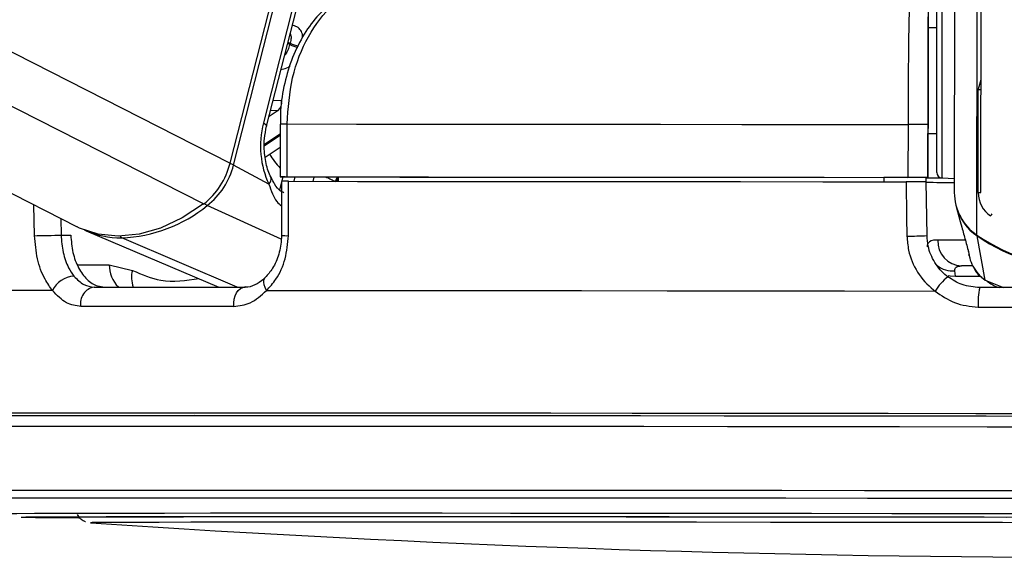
# Model space of a CAD drawing. Header units: millimetres. Extents: x 20 to 22981, y 40 to 19992.
# Tile 105 of 158: x 14835 to 14946, y 6405 to 6466. Entities that reach past the tile are written whole.
import ezdxf

# ---------------------------------------------------------------- set-up
doc = ezdxf.new("R2010")
doc.units = ezdxf.units.MM
doc.header["$LTSCALE"] = 2

msp = doc.modelspace()

# ---------------------------------------------------------------- linework, layer by layer
at = {"color": 7, "linetype": 'Continuous', "lineweight": 25}
for p, q in [((14507.07, 6612.47), (14841.22, 6442.67)), ((14940.82, 6446.56), (14941.03, 6602.68)), ((14943.82, 6446.57), (14944, 6586.17)), ((14866.8, 6482.22), (14858.58, 6449.9)), ((14858.98, 6449.68), (14867.2, 6482.01)), ((14867.63, 6475.17), (14862.37, 6454.46)), ((14862.74, 6454.1), (14868, 6474.8)), ((14937.85, 6468.81), (14937.84, 6465.25)), ((14938.84, 6465.25), (14937.84, 6465.25)), ((14937.84, 6465.25), (14937.84, 6465.25)), ((14937.83, 6459.36), (14937.82, 6448.26)), ((14943.52, 6446.55), (14943.53, 6458.28)), ((14864.28, 6454.33), (14864.27, 6448.33)), ((14864.28, 6454.33), (14864.28, 6454.33)), ((14865.06, 6448.34), (14865.07, 6454.34)), ((14935.56, 6454.28), (14935.55, 6448.28)), ((14937.82, 6448.27), (14937.83, 6454.27)), ((14937.82, 6453.25), (14938.82, 6453.25)), ((14937.82, 6453.25), (14937.82, 6448.23)), ((14937.82, 6448.24), (14937.82, 6453.25)), ((14862.57, 6450.58), (14864.27, 6451.71)), ((14862.99, 6447.52), (14858.98, 6449.68)), ((14864.44, 6447.83), (14864.42, 6441.7)), ((14870.85, 6448.32), (14864.85, 6448.33)), ((14870.85, 6448.33), (14870.85, 6447.83)), ((14932.82, 6448.28), (14932.82, 6448.26)), ((14932.82, 6448.28), (14932.82, 6447.78)), ((14937.82, 6448.26), (14932.82, 6448.26)), ((14932.82, 6448.26), (14932.82, 6447.78)), ((14937.61, 6447.76), (14937.6, 6448.26)), ((14937.6, 6448.24), (14937.82, 6448.24)), ((14937.71, 6441.67), (14937.61, 6447.77)), ((14937.82, 6448.27), (14937.82, 6448.26)), ((14937.82, 6448.24), (14937.82, 6448.23)), ((14939.39, 6448.22), (14940.82, 6448.14)), ((14941.03, 6444.97), (14941.47, 6443.29)), ((14941.47, 6443.29), (14941.66, 6442.61)), ((14842.26, 6442.2), (14857.32, 6435.83)), ((14839.4, 6441.73), (14840.5, 6441.72)), ((14944.31, 6436.6), (14943.4, 6441.63)), ((14942.38, 6439.92), (14942.4, 6439.86)), ((14942.46, 6439.52), (14942.56, 6439.15)), ((14844.88, 6438.36), (14847.51, 6437.72)), ((14940.94, 6437.08), (14940.87, 6437.67)), ((14942.83, 6438.22), (14941.61, 6438.22)), ((14944.54, 6436.49), (14944.95, 6436.18)), ((14842.75, 6409.08), (14842.78, 6409.08))]:
    msp.add_line(p, q, dxfattribs=at)
at = {"color": 8, "linetype": 'Continuous', "lineweight": 25}
for p, q in [((14855.59, 6445.26), (14526.55, 6612.47)), ((14858.58, 6449.9), (14538.66, 6612.47)), ((14943.38, 6441.74), (14943.58, 6587.86)), ((14865.36, 6463.35), (14865.12, 6463.47)), ((14865.16, 6463.64), (14865.4, 6463.52)), ((14864.44, 6456.98), (14863.48, 6457.02)), ((14864.05, 6455.87), (14863.02, 6455.18)), ((14863.2, 6455.91), (14864.05, 6455.87)), ((14862.51, 6452.05), (14864.28, 6453.23)), ((14864.27, 6453.03), (14862.51, 6451.85)), ((14864.57, 6448.33), (14864.19, 6446.86)), ((14865.86, 6447.84), (14865.99, 6448.33)), ((14868.11, 6448.32), (14867.99, 6447.83)), ((14836.4, 6441.66), (14836.32, 6445.16)), ((14864.39, 6441.26), (14856, 6445.07)), ((14839.36, 6443.61), (14839.4, 6441.73)), ((14859.38, 6435.83), (14846.3, 6441.41)), ((14841.26, 6438.37), (14844.88, 6438.36)), ((14940.94, 6437.08), (14943.74, 6437.07)), ((14944.31, 6436.6), (14946.39, 6435.76)), ((14944.99, 6436.26), (14944.31, 6436.6)), ((14854.09, 6421.51), (14852.99, 6421.51)), ((14855.3, 6421.51), (14854.09, 6421.51)), ((14834.88, 6409.71), (14834.87, 6409.72)), ((14842.75, 6409.08), (14842.75, 6409.08))]:
    msp.add_line(p, q, dxfattribs=at)
at = {"color": 8, "linetype": 'Continuous', "lineweight": 25, "flags": 128}
for points in [[(14939.42, 6470.28), (14939.42, 6470.26), (14939.42, 6469.73), (14939.41, 6468.49), (14939.41, 6466.61), (14939.41, 6464.24), (14939.4, 6461.52)], [(14939.4, 6461.52), (14939.4, 6458.65), (14939.4, 6455.82), (14939.39, 6453.22), (14939.39, 6451.04), (14939.39, 6449.41), (14939.39, 6448.45), (14939.39, 6448.22)], [(14862.37, 6454.46), (14862.54, 6454.36), (14862.66, 6454.27), (14862.72, 6454.18), (14862.74, 6454.11), (14862.74, 6454.09)], [(14862.99, 6447.52), (14863.13, 6447.7), (14863.23, 6447.88), (14863.27, 6448.04), (14863.27, 6448.18), (14863.24, 6448.26)], [(14943.52, 6446.55), (14943.67, 6446.56), (14943.82, 6446.57)], [(14944.93, 6443.9), (14945.02, 6444.03), (14945.1, 6444.16)], [(14942, 6441.16), (14940.9, 6441.16), (14939.8, 6441.17), (14938.92, 6441.17)], [(14943.42, 6441.71), (14943.4, 6441.66), (14943.4, 6441.63)], [(14862.73, 6435.44), (14862.56, 6435.76), (14862.45, 6436.08), (14862.41, 6436.37), (14862.43, 6436.62), (14862.52, 6436.82), (14862.59, 6436.91)], [(14940.11, 6437.13), (14940.33, 6437.09), (14940.94, 6437.08)], [(14825.24, 6412.72), (14825.37, 6412.73), (14826.18, 6412.74), (14827.68, 6412.75), (14829.89, 6412.76), (14832.79, 6412.77), (14836.36, 6412.78), (14840.58, 6412.78), (14845.43, 6412.79), (14850.88, 6412.79), (14856.9, 6412.79), (14863.47, 6412.79)], [(14863.47, 6412.79), (14870.54, 6412.79), (14878.07, 6412.79), (14886.03, 6412.79), (14894.37, 6412.78), (14903.04, 6412.78), (14912.01, 6412.77), (14921.21, 6412.76), (14930.6, 6412.75), (14940.13, 6412.74), (14949.74, 6412.73)], [(14827.07, 6411.85), (14827.21, 6411.86), (14828, 6411.87), (14829.49, 6411.88), (14831.66, 6411.89), (14834.52, 6411.9), (14838.04, 6411.9), (14842.2, 6411.91), (14846.98, 6411.91), (14852.35, 6411.92), (14858.29, 6411.92), (14864.77, 6411.92)], [(14864.77, 6411.92), (14871.74, 6411.92), (14879.16, 6411.92), (14887.01, 6411.91), (14895.23, 6411.91), (14903.79, 6411.9), (14912.62, 6411.9), (14921.69, 6411.89), (14930.95, 6411.88), (14940.35, 6411.87), (14949.83, 6411.86)], [(14832.4, 6410.11), (14832.44, 6410.12), (14833.06, 6410.13), (14834.38, 6410.14), (14836.4, 6410.15), (14839.1, 6410.16), (14842.47, 6410.16), (14846.48, 6410.17), (14851.13, 6410.17), (14856.37, 6410.18), (14862.18, 6410.18), (14868.53, 6410.18)], [(14868.53, 6410.18), (14875.38, 6410.18), (14882.68, 6410.18), (14890.41, 6410.17), (14898.51, 6410.17), (14906.94, 6410.16), (14915.65, 6410.16), (14924.59, 6410.15), (14933.71, 6410.14), (14942.95, 6410.13), (14952.27, 6410.12)]]:
    msp.add_lwpolyline(points, dxfattribs=at)
at = {"color": 7, "linetype": 'Continuous', "lineweight": 25, "flags": 128}
for points in [[(14938.84, 6461.4), (14938.84, 6463.97), (14938.84, 6466.21), (14938.84, 6467.98), (14938.85, 6469.16), (14938.85, 6469.66), (14938.85, 6469.68)], [(14938.84, 6465.25), (14938.84, 6465.57), (14938.84, 6465.85)], [(14937.84, 6465.25), (14937.84, 6465.14), (14937.84, 6464.81), (14937.84, 6464.26), (14937.84, 6463.53), (14937.84, 6462.64), (14937.84, 6461.63), (14937.83, 6460.52), (14937.83, 6459.36)], [(14938.82, 6448.82), (14938.82, 6449.04), (14938.82, 6449.94), (14938.82, 6451.48), (14938.83, 6453.55), (14938.83, 6456.01), (14938.83, 6458.68), (14938.84, 6461.4)], [(14865.07, 6454.34), (14872.93, 6454.33), (14881.13, 6454.33), (14889.64, 6454.32), (14898.42, 6454.32), (14907.45, 6454.31), (14916.67, 6454.3), (14926.05, 6454.29), (14935.56, 6454.28)], [(14938.82, 6452.65), (14938.82, 6452.79), (14938.82, 6453.25)], [(14864.85, 6448.33), (14864.59, 6448.33), (14864.4, 6448.33), (14864.29, 6448.33), (14864.27, 6448.33), (14864.35, 6448.34), (14864.51, 6448.34), (14864.75, 6448.34), (14865.06, 6448.34)], [(14865.06, 6448.34), (14872.92, 6448.33), (14881.12, 6448.33), (14889.63, 6448.32), (14898.42, 6448.32), (14907.44, 6448.31), (14916.66, 6448.3), (14926.04, 6448.29), (14935.55, 6448.28)], [(14865.21, 6441.66), (14865.22, 6445.66), (14865.23, 6447.84)], [(14865.23, 6447.84), (14873.05, 6447.83), (14881.21, 6447.83), (14889.68, 6447.82), (14898.41, 6447.82), (14907.39, 6447.81), (14916.55, 6447.8), (14925.88, 6447.79), (14935.33, 6447.78)], [(14870.85, 6448.33), (14877.85, 6448.32), (14885.11, 6448.32), (14892.61, 6448.31), (14900.33, 6448.31), (14908.24, 6448.3), (14916.3, 6448.29), (14924.51, 6448.29), (14932.82, 6448.28)], [(14935.33, 6447.78), (14935.4, 6443.78), (14935.43, 6441.61)], [(14937.6, 6448.21), (14938.12, 6448.21), (14939.52, 6448.21)], [(14855.59, 6445.26), (14853.17, 6443.68), (14850.71, 6442.53), (14848.26, 6441.83), (14845.87, 6441.59), (14843.6, 6441.83), (14841.5, 6442.53), (14841.22, 6442.67)], [(14836.4, 6441.66), (14836.69, 6441.67), (14837.04, 6441.68), (14837.43, 6441.69), (14837.85, 6441.69), (14838.28, 6441.7), (14838.69, 6441.71), (14839.07, 6441.72), (14839.4, 6441.73)], [(14838.44, 6435.44), (14832.26, 6435.43), (14826.69, 6435.43), (14821.73, 6435.42), (14817.42, 6435.42), (14813.78, 6435.41), (14810.82, 6435.4), (14808.56, 6435.39), (14807.01, 6435.38)], [(14843.17, 6435.83), (14845.15, 6435.83), (14847.18, 6435.83), (14849.26, 6435.83), (14851.38, 6435.83), (14853.54, 6435.83), (14855.75, 6435.83), (14858, 6435.83), (14860.29, 6435.83)], [(14859, 6433.62), (14859, 6434.04), (14859.05, 6434.45), (14859.16, 6434.83), (14859.32, 6435.17), (14859.52, 6435.45), (14859.76, 6435.66), (14860.02, 6435.79), (14860.29, 6435.83)], [(14862.73, 6435.44), (14871.1, 6435.43), (14879.88, 6435.43), (14889.02, 6435.42), (14898.48, 6435.42), (14908.22, 6435.41), (14918.19, 6435.4), (14928.34, 6435.39), (14938.62, 6435.38)], [(14967.91, 6435.73), (14964.88, 6435.74), (14961.86, 6435.74), (14958.83, 6435.75), (14955.8, 6435.75), (14952.77, 6435.76), (14949.74, 6435.76), (14946.72, 6435.76), (14943.7, 6435.77)], [(14859, 6433.62), (14856.68, 6433.62), (14854.4, 6433.62), (14852.16, 6433.62), (14849.97, 6433.62), (14847.82, 6433.62), (14845.71, 6433.62), (14843.66, 6433.62), (14841.65, 6433.62)], [(14943.53, 6433.55), (14946.59, 6433.55), (14949.66, 6433.55), (14952.73, 6433.54), (14955.8, 6433.54), (14958.87, 6433.53), (14961.94, 6433.53), (14965, 6433.53), (14968.07, 6433.52)], [(14852.99, 6421.51), (14847.25, 6421.51), (14840.93, 6421.51), (14835.17, 6421.51), (14830.01, 6421.5), (14825.45, 6421.5), (14821.53, 6421.49), (14818.26, 6421.48), (14815.66, 6421.47), (14813.74, 6421.46), (14812.52, 6421.45), (14812, 6421.44), (14812.17, 6421.42), (14813.05, 6421.41), (14813.21, 6421.41)], [(14854.59, 6421.23), (14847.7, 6421.22), (14841.36, 6421.22), (14835.58, 6421.22), (14830.4, 6421.21), (14825.85, 6421.21), (14821.94, 6421.2), (14818.7, 6421.19), (14816.14, 6421.18), (14814.28, 6421.17), (14813.13, 6421.16), (14812.68, 6421.15), (14812.95, 6421.13), (14813.66, 6421.12)], [(14854.72, 6421.22), (14847.84, 6421.22), (14841.5, 6421.22), (14835.73, 6421.22), (14830.56, 6421.21), (14826.01, 6421.21), (14822.11, 6421.2), (14818.87, 6421.19), (14816.32, 6421.18), (14814.46, 6421.17), (14813.31, 6421.16), (14812.86, 6421.15), (14813.13, 6421.13), (14813.68, 6421.12)], [(14954.52, 6421.15), (14944.43, 6421.16), (14934.39, 6421.17), (14924.47, 6421.18), (14914.69, 6421.19), (14905.13, 6421.2), (14895.81, 6421.21), (14886.8, 6421.21), (14878.12, 6421.22), (14869.84, 6421.22), (14861.98, 6421.22), (14854.59, 6421.23)], [(14954.52, 6421.15), (14944.44, 6421.16), (14934.42, 6421.17), (14924.5, 6421.18), (14914.75, 6421.19), (14905.19, 6421.2), (14895.89, 6421.21), (14886.88, 6421.21), (14878.22, 6421.22), (14869.95, 6421.22), (14862.1, 6421.22), (14854.72, 6421.22)], [(14953.27, 6421.44), (14943.25, 6421.45), (14933.29, 6421.46), (14923.43, 6421.47), (14913.74, 6421.48), (14904.25, 6421.49), (14895.01, 6421.5), (14886.06, 6421.5), (14877.46, 6421.51), (14869.24, 6421.51), (14861.44, 6421.51), (14855.3, 6421.51)], [(14813.94, 6419.97), (14813.94, 6419.97), (14814.38, 6419.98), (14815.53, 6419.99), (14817.37, 6420), (14819.91, 6420.01), (14823.12, 6420.02), (14826.99, 6420.03), (14831.51, 6420.03), (14836.64, 6420.04), (14842.36, 6420.04), (14848.66, 6420.04), (14855.48, 6420.04)], [(14855.48, 6420.04), (14862.81, 6420.04), (14870.59, 6420.04), (14878.81, 6420.04), (14887.4, 6420.03), (14896.34, 6420.03), (14905.57, 6420.02), (14915.05, 6420.01), (14924.74, 6420), (14934.58, 6419.99), (14944.53, 6419.98), (14954.53, 6419.97)], [(14834.87, 6409.72), (14834.89, 6409.72), (14835.42, 6409.73), (14836.66, 6409.74), (14838.6, 6409.75), (14841.22, 6409.76), (14844.52, 6409.77), (14848.47, 6409.77), (14853.05, 6409.78), (14858.23, 6409.78), (14863.98, 6409.78), (14870.28, 6409.78)], [(14840.77, 6409.71), (14840.77, 6409.71), (14841.12, 6409.72), (14842.18, 6409.73), (14843.94, 6409.74), (14846.39, 6409.75), (14849.52, 6409.76), (14853.3, 6409.76), (14857.71, 6409.77), (14862.73, 6409.77), (14868.32, 6409.77), (14874.45, 6409.77)], [(14870.28, 6409.78), (14877.07, 6409.78), (14884.33, 6409.78), (14892, 6409.78), (14900.06, 6409.77), (14908.43, 6409.77), (14917.09, 6409.76), (14925.97, 6409.75), (14935.03, 6409.74), (14944.2, 6409.73), (14953.45, 6409.72)], [(14874.45, 6409.77), (14881.08, 6409.77), (14888.17, 6409.77), (14895.68, 6409.77), (14903.56, 6409.76), (14911.76, 6409.76), (14920.23, 6409.75), (14928.92, 6409.74), (14937.78, 6409.73), (14946.74, 6409.72)], [(14955.27, 6409.08), (14946.29, 6409.09), (14937.37, 6409.1), (14928.57, 6409.11), (14919.94, 6409.12), (14911.54, 6409.13), (14903.42, 6409.13), (14895.62, 6409.14), (14888.21, 6409.14), (14881.23, 6409.14), (14874.71, 6409.14), (14868.71, 6409.14), (14863.26, 6409.14), (14858.4, 6409.14), (14854.15, 6409.13), (14850.54, 6409.12), (14847.6, 6409.12), (14845.34, 6409.11), (14843.78, 6409.1), (14842.93, 6409.09), (14842.75, 6409.08)]]:
    msp.add_lwpolyline(points, dxfattribs=at)
at = {"color": 7, "linetype": 'Continuous', "lineweight": 25}
for centre, radius, start, end in [((14880.74, 6459.53), 15.84, 165.4215, 166.0666), ((14863.25, 6456.78), 1.21, 311.5598, 9.5817), ((14935.58, 6014.56), 439.72, 89.7078, 90.0036), ((14850.32, 6451.95), 8.52, 308.2171, 346.0202), ((14850.76, 6451.73), 8.47, 308.2171, 346.0202), ((14939.42, 6448.82), 0.6, 179.923, 266.923), ((14935.58, 6008.56), 439.72, 89.7078, 90.0036), ((14941.04, 6827), 379.29, 269.4813, 269.971), ((14939.49, 6588.52), 140.3, 269.3154, 269.9401), ((14946.65, 6446.57), 5.84, 180.1157, 235.9061), ((14946.73, 6446.56), 3.21, 180.1157, 235.9061), ((14845.6, 6457.95), 16.55, 272.4259, 308.9509), ((14946.68, 6446.46), 5.84, 194.776, 235.8041), ((14846.22, 6451.66), 10.25, 246.0035, 270.4315), ((14935.37, 6484.28), 42.67, 270.0904, 273.1419), ((14941.77, 6441.07), 2.85, 178.0045, 266.8794), ((14955.83, 6460.03), 22.13, 235.7557, 304.0903), ((14955.81, 6459.85), 22.05, 235.7265, 269.9731), ((14840.98, 6434.27), 2.79, 92.2663, 155.2854), ((14944.45, 6431.64), 6.92, 129.3072, 147.359), ((14843.48, 6433.99), 1.87, 99.5422, 191.5083), ((14950.61, 6434.14), 7.1, 166.7202, 184.7063), ((14841.44, 6774.77), 365.12, 268.9702, 269.9977), ((14842.17, 6873.35), 463.7, 269.1042, 269.8832), ((14958.04, 8098.71), 1693.56, 266.09752, 273.74842)]:
    msp.add_arc(centre, radius, start, end, dxfattribs=at)
at = {"color": 8, "linetype": 'Continuous', "lineweight": 25}
for centre, radius, start, end in [((14866.89, 6466.66), 3.64, 245.2071, 260.5281), ((14866.94, 6466.68), 3.51, 244.1552, 260.6574), ((14949.59, 6457.16), 6.16, 159.1474, 169.5576), ((14864.8, 6360.21), 94.12, 89.8378, 90.3187), ((14872.36, 6456.8), 11, 212.3726, 222.7131), ((14858.12, 6447.96), 1.93, 63.4106, 76.5169), ((14871.98, 6447.43), 1.49, 143.511, 164.3116), ((14872.1, 6447.39), 1.49, 147.7128, 162.7885), ((14856.44, 6445.93), 0.966, 218.2204, 242.7813), ((14846.49, 6441.81), 0.448, 209.6041, 245.0095), ((14865.03, 6446.36), 4.7, 262.4783, 272.1399), ((14848.17, 6438.24), 3.29, 177.7686, 226.8793), ((14850.37, 6436.92), 2.97, 164.3764, 201.5184), ((14940.71, 6440.8), 3.14, 233.8113, 272.8807)]:
    msp.add_arc(centre, radius, start, end, dxfattribs=at)
at = {"color": 7, "linetype": 'Continuous', "lineweight": 25}
msp.add_ellipse((14867.01, 6451.97), major_axis=(0.17, 7.38), ratio=0.672041, start_param=1.241199, end_param=2.231865, dxfattribs=at)
for points, knots in [([(14870.25, 6468.11), (14869.71, 6467.67), (14868.49, 6466.69), (14866.95, 6464.57), (14865.62, 6461.94), (14864.73, 6458.99), (14864.29, 6456.41), (14864.32, 6454.84), (14864.33, 6454.33)], [0, 0, 0, 0, 0.147971, 0.335752, 0.526882, 0.717771, 0.908409, 1, 1, 1, 1]), ([(14865.07, 6454.34), (14865.19, 6456.12), (14865.44, 6459.69), (14867.35, 6464.44), (14869.39, 6467.1), (14870.67, 6468.15), (14870.87, 6468.32)], [0, 0, 0, 0, 0.31366, 0.627146, 0.941618, 1, 1, 1, 1]), ([(14935.71, 6468.27), (14935.68, 6467.24), (14935.63, 6465.2), (14935.58, 6460.47), (14935.56, 6456.64), (14935.56, 6454.56), (14935.56, 6454.28)], [0, 0, 0, 0, 0.317078, 0.634488, 0.949899, 1, 1, 1, 1]), ([(14937.83, 6454.27), (14937.83, 6454.52), (14937.83, 6456.34), (14937.83, 6459.69), (14937.84, 6463.83), (14937.84, 6465.62), (14937.84, 6466.51)], [0, 0, 0, 0, 0.050069, 0.365309, 0.6827, 1, 1, 1, 1]), ([(14943.53, 6458.28), (14943.54, 6458.27), (14943.6, 6458.27), (14943.7, 6458.26), (14943.79, 6458.26), (14943.83, 6458.26)], [0, 0, 0, 0, 0.061827, 0.586127, 1, 1, 1, 1]), ([(14863.24, 6448.26), (14863.13, 6448.51), (14862.8, 6449.25), (14862.47, 6450.76), (14862.42, 6452.55), (14862.64, 6453.63), (14862.74, 6454.1)], [0, 0, 0, 0, 0.152667, 0.457015, 0.763395, 1, 1, 1, 1]), ([(14864.68, 6446.54), (14864.55, 6446.6), (14864.17, 6446.76), (14863.72, 6447.34), (14863.38, 6448.03), (14863.25, 6448.3)], [0, 0, 0, 0, 0.251835, 0.7101, 1, 1, 1, 1]), ([(14865.23, 6447.84), (14865.06, 6447.84), (14864.74, 6447.84), (14864.47, 6447.84), (14864.46, 6447.83), (14864.46, 6447.83)], [0, 0, 0, 0, 0.364886, 0.729768, 1, 1, 1, 1]), ([(14937.61, 6447.77), (14937.59, 6447.78), (14937.54, 6447.78), (14937.2, 6447.78), (14936.69, 6447.78), (14936.04, 6447.78), (14935.57, 6447.78), (14935.33, 6447.78)], [0, 0, 0, 0, 0.197556, 0.39511, 0.592696, 0.790302, 1, 1, 1, 1]), ([(14941.66, 6442.61), (14941.8, 6442.12), (14942.06, 6441.13), (14942.34, 6440.13), (14942.47, 6439.63)], [0, 0, 0, 0, 0.493257, 1, 1, 1, 1]), ([(14838.44, 6435.44), (14838.14, 6435.85), (14837.42, 6436.84), (14836.62, 6438.99), (14836.47, 6440.77), (14836.4, 6441.66)], [0, 0, 0, 0, 0.260354, 0.63069, 1, 1, 1, 1]), ([(14839.4, 6441.73), (14839.46, 6441.06), (14839.57, 6439.73), (14840.14, 6438.11), (14840.65, 6437.37), (14840.86, 6437.06)], [0, 0, 0, 0, 0.370015, 0.740315, 1, 1, 1, 1]), ([(14840.5, 6441.72), (14840.56, 6441.05), (14840.67, 6439.72), (14841.34, 6437.95), (14842.32, 6436.61), (14843.39, 6435.92), (14844.09, 6435.86), (14844.37, 6435.83)], [0, 0, 0, 0, 0.215288, 0.430555, 0.64649, 0.863795, 1, 1, 1, 1]), ([(14864.41, 6441.7), (14864.41, 6441.6), (14864.43, 6440.87), (14864.17, 6439.54), (14863.51, 6437.94), (14862.87, 6437.24), (14862.57, 6436.92)], [0, 0, 0, 0, 0.050124, 0.380202, 0.710986, 1, 1, 1, 1]), ([(14862.73, 6435.44), (14863.1, 6435.85), (14864, 6436.84), (14864.98, 6438.99), (14865.13, 6440.77), (14865.21, 6441.66)], [0, 0, 0, 0, 0.260354, 0.63069, 1, 1, 1, 1]), ([(14935.43, 6441.61), (14935.48, 6441.07), (14935.59, 6439.64), (14936.52, 6437.44), (14937.79, 6436.01), (14938.56, 6435.42), (14938.62, 6435.38)], [0, 0, 0, 0, 0.220493, 0.593656, 0.970348, 1, 1, 1, 1]), ([(14940.06, 6437), (14940.02, 6437.03), (14939.45, 6437.48), (14938.51, 6438.55), (14937.82, 6440.2), (14937.74, 6441.27), (14937.71, 6441.67)], [0, 0, 0, 0, 0.0295462, 0.4055488, 0.7790286, 1, 1, 1, 1]), ([(14938.92, 6441.17), (14938.76, 6441.16), (14938.14, 6441.14), (14937.76, 6440.87), (14937.73, 6440.49), (14937.73, 6440.41)], [0, 0, 0, 0, 0.21314, 0.833707, 1, 1, 1, 1]), ([(14940.87, 6437.67), (14940.86, 6437.73), (14940.85, 6437.95), (14941, 6438.12), (14941.32, 6438.21), (14941.5, 6438.22), (14941.61, 6438.22)], [0, 0, 0, 0, 0.1676088, 0.6396687, 0.7846509, 1, 1, 1, 1]), ([(14943, 6438.12), (14943.04, 6438.03), (14943.19, 6437.64), (14943.53, 6437.22), (14943.86, 6436.99), (14943.95, 6436.93)], [0, 0, 0, 0, 0.189555, 0.796219, 1, 1, 1, 1]), ([(14840.86, 6437.06), (14841.23, 6436.69), (14841.93, 6435.99), (14842.77, 6435.88), (14843.17, 6435.83)], [0, 0, 0, 0, 0.5194166, 1, 1, 1, 1]), ([(14862.58, 6436.91), (14862.52, 6436.85), (14862.14, 6436.45), (14861.36, 6436.03), (14860.68, 6435.75), (14860.3, 6435.84), (14860.28, 6435.84)], [0, 0, 0, 0, 0.072838, 0.509945, 0.980691, 1, 1, 1, 1]), ([(14943.7, 6435.77), (14943.02, 6435.83), (14941.7, 6435.94), (14940.6, 6436.66), (14940.06, 6437)], [0, 0, 0, 0, 0.51952, 1, 1, 1, 1]), ([(14944.96, 6436.21), (14945.1, 6436.12), (14945.4, 6435.93), (14945.74, 6435.82), (14945.92, 6435.77)], [0, 0, 0, 0, 0.452803, 1, 1, 1, 1]), ([(14841.65, 6433.62), (14841.09, 6433.7), (14839.91, 6433.86), (14838.95, 6434.89), (14838.44, 6435.44)], [0, 0, 0, 0, 0.475859, 1, 1, 1, 1]), ([(14859, 6433.62), (14859.64, 6433.7), (14861.01, 6433.86), (14862.14, 6434.89), (14862.73, 6435.44)], [0, 0, 0, 0, 0.475859, 1, 1, 1, 1]), ([(14938.62, 6435.38), (14939.34, 6434.87), (14940.81, 6433.83), (14942.61, 6433.65), (14943.53, 6433.55)], [0, 0, 0, 0, 0.485349, 1, 1, 1, 1]), ([(14841.23, 6410), (14841.27, 6409.92), (14841.4, 6409.7), (14841.7, 6409.45), (14842, 6409.27), (14842.14, 6409.22), (14842.17, 6409.21)], [0, 0, 0, 0, 0.217687, 0.584444, 0.892956, 1, 1, 1, 1])]:
    msp.add_open_spline(points, degree=3, knots=knots, dxfattribs=at)
at = {"color": 8, "linetype": 'Continuous', "lineweight": 25}
for points, knots in [([(14866.82, 6464.14), (14866.82, 6464.22), (14866.83, 6464.55), (14866.63, 6464.99), (14866.22, 6465.41), (14865.8, 6465.49), (14865.59, 6465.54)], [0, 0, 0, 0, 0.089199, 0.388128, 0.691201, 1, 1, 1, 1]), ([(14865.42, 6464.64), (14865.45, 6464.55), (14865.53, 6464.32), (14865.5, 6463.92), (14865.43, 6463.62), (14865.4, 6463.52)], [0, 0, 0, 0, 0.318942, 0.760032, 1, 1, 1, 1]), ([(14865.36, 6463.35), (14865.3, 6463.16), (14865.19, 6462.78), (14864.98, 6462.35), (14864.82, 6462.18), (14864.78, 6462.14)], [0, 0, 0, 0, 0.435295, 0.871825, 1, 1, 1, 1]), ([(14864.32, 6460.54), (14864.44, 6460.55), (14864.79, 6460.6), (14865.18, 6460.74), (14865.39, 6460.95), (14865.41, 6460.96)], [0, 0, 0, 0, 0.326661, 0.954128, 1, 1, 1, 1]), ([(14862.99, 6447.52), (14863.25, 6446.77), (14863.59, 6445.73), (14864.25, 6445.19), (14864.43, 6445.04)], [0, 0, 0, 0, 0.72187, 1, 1, 1, 1]), ([(14869.45, 6448.32), (14869.57, 6448.27), (14869.87, 6448.15), (14870.24, 6447.97), (14870.46, 6447.85), (14870.54, 6447.81)], [0, 0, 0, 0, 0.27666, 0.745134, 1, 1, 1, 1]), ([(14942.47, 6439.63), (14942.49, 6439.45), (14942.51, 6439.25), (14942.47, 6439.5), (14942.47, 6439.53)], [0, 0, 0, 0, 0.891732, 1, 1, 1, 1]), ([(14942.56, 6439.15), (14942.56, 6439.14), (14942.62, 6438.81), (14942.92, 6438.16), (14943.48, 6437.27), (14944.04, 6436.82), (14944.31, 6436.6)], [0, 0, 0, 0, 0.0075211, 0.3197558, 0.6712272, 1, 1, 1, 1]), ([(14847.51, 6437.72), (14848.58, 6437.26), (14851.04, 6436.2), (14853.59, 6436.58), (14855.04, 6436.8)], [0, 0, 0, 0, 0.432811, 1, 1, 1, 1])]:
    msp.add_open_spline(points, degree=3, knots=knots, dxfattribs=at)

doc.saveas('drawing.dxf')
